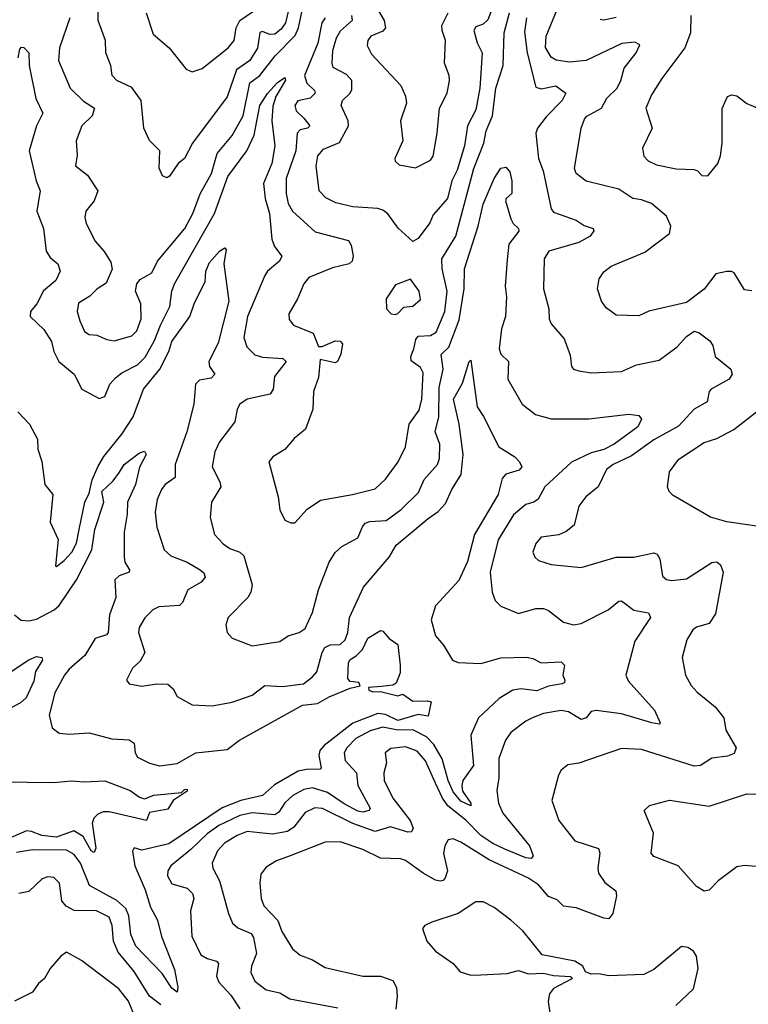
# Model space of a CAD drawing. Extents: x 1552033 to 1694788, y 811965 to 917215.
# Tile 41 of 256: x 1574458 to 1577361, y 849613 to 853538. Entities that reach past the tile are written whole.
import ezdxf

# ---------------------------------------------------------------- set-up
doc = ezdxf.new("R2010")
doc.units = 0

msp = doc.modelspace()

# ---------------------------------------------------------------- linework, layer by layer
at = {"layer": '0CON20XD'}
for points in [[(1575538.4, 853615), (1575516.7, 853525), (1575500.4, 853499.6), (1575475, 853480), (1575455, 853478.8), (1575425, 853490.6), (1575415, 853487.1), (1575405, 853424.4), (1575375.4, 853374.6), (1575321.8, 853338.2), (1575285, 853230.6), (1575147.3, 853045), (1575115.4, 852984.6), (1575090, 852965), (1575055, 852913.3), (1575045, 852906.7), (1575026.7, 852915), (1575013.6, 852946.4), (1575016, 853015), (1574975.6, 853055.6), (1574953.5, 853105), (1574941.8, 853215), (1574905, 853268), (1574845, 853295.7), (1574826.9, 853315), (1574821.2, 853355), (1574801.5, 853405), (1574800.4, 853455), (1574770.8, 853535), (1574770.7, 853575)], [(1574962.3, 853565), (1574990.2, 853480.2), (1575054, 853425), (1575120.9, 853340.9), (1575145, 853329.2), (1575185, 853342.5), (1575288.9, 853425), (1575312.1, 853455), (1575320.2, 853505), (1575335.3, 853535), (1575465, 853624.4)], [(1576360.4, 853635), (1576323.2, 853536.8), (1576305, 853520.3), (1576275, 853508.8), (1576267.8, 853495), (1576280.2, 853445), (1576300.8, 853405), (1576291.7, 853265), (1576275, 853178.6), (1576241.8, 853115), (1576229.8, 853035), (1576201.5, 852938.5), (1576179.5, 852895), (1576161.9, 852825), (1576105, 852760), (1576091.7, 852728.3), (1576045, 852666), (1576025, 852653.3), (1575966.2, 852706.2), (1575925, 852764.4), (1575905, 852778.8), (1575885, 852785.4), (1575785, 852792.1), (1575718.1, 852808.1), (1575677.3, 852827.3), (1575650.9, 852855), (1575639.7, 852955), (1575646.4, 852995), (1575668.9, 853021.1), (1575732.2, 853047.8), (1575768.8, 853115), (1575766.9, 853135), (1575739.5, 853195), (1575744.1, 853215.9), (1575775, 853244.5), (1575780.9, 853259.1), (1575781.6, 853295), (1575759.8, 853319.8), (1575707.5, 853347.5), (1575702.5, 853365), (1575705.9, 853415), (1575720.8, 853465), (1575736.4, 853493.6), (1575784.7, 853535.3), (1575781.4, 853555)], [(1575868.5, 853605), (1575909.7, 853535), (1575915.4, 853505), (1575905, 853491.5), (1575857.7, 853472.3), (1575845.4, 853455), (1575842.7, 853435), (1575860.1, 853400.1), (1575977.1, 853275), (1575995, 853233.3), (1575998.9, 853205), (1575975.6, 853135), (1575984.2, 853055), (1575953.3, 852985), (1575953.8, 852973.8), (1575969.5, 852959.5), (1576035, 852947.5), (1576095, 852978), (1576105, 852993.3), (1576121.2, 853085), (1576130.4, 853185), (1576161.2, 853245), (1576170.8, 853295), (1576169.6, 853315), (1576150.8, 853365), (1576154.6, 853455), (1576140.7, 853495), (1576140.3, 853515), (1576165.2, 853564.8)], [(1574657.6, 853545), (1574616.5, 853425), (1574612.9, 853375), (1574658.9, 853265), (1574713, 853213), (1574756.1, 853185), (1574747.7, 853155), (1574705.6, 853115), (1574682.9, 853055), (1574687, 852997), (1574681.1, 852955), (1574728.2, 852918.3), (1574770, 852855), (1574755.5, 852815), (1574722.2, 852775), (1574718.5, 852748.5), (1574723.3, 852725), (1574759.5, 852655), (1574795, 852614.2), (1574821.5, 852571.5), (1574826.7, 852543.3), (1574802.2, 852487.8), (1574765, 852463.3), (1574737.8, 852435), (1574692.2, 852407.8), (1574687.7, 852375), (1574697.9, 852337.9), (1574716.9, 852295), (1574735, 852282.2), (1574765, 852280.6), (1574805, 852262.5), (1574835, 852257.5), (1574905, 852277.1), (1574925, 852297.1), (1574942.4, 852345), (1574941.1, 852405), (1574919.6, 852455), (1574924.7, 852485.3), (1574938.1, 852501.9), (1574985, 852528.5), (1575007.7, 852575), (1575115.7, 852705), (1575148.3, 852765), (1575176.9, 852843.1), (1575222.7, 852925), (1575245.5, 853004.5), (1575305, 853076.1), (1575348.9, 853155), (1575374.6, 853285.4), (1575414.6, 853315.4), (1575476.5, 853393.5), (1575555.3, 853474.7), (1575569.2, 853505), (1575587.4, 853592.6)], [(1575674.7, 853545), (1575662.1, 853525), (1575645.6, 853444.4), (1575593.4, 853315), (1575602.4, 853285), (1575632.7, 853255), (1575635.5, 853245), (1575614.8, 853225.2), (1575565.9, 853214.1), (1575554.6, 853195), (1575559.6, 853175), (1575590.6, 853145), (1575613.5, 853115), (1575605, 853105.6), (1575575, 853098.7), (1575563.3, 853085), (1575558.9, 853015), (1575520.3, 852905), (1575519.3, 852845), (1575527.9, 852805), (1575545, 852774.6), (1575635, 852691.8), (1575768, 852658), (1575778.7, 852638.7), (1575787.3, 852595), (1575783.1, 852575), (1575770.8, 852565), (1575705, 852548.9), (1575610.4, 852509.6), (1575590, 852485), (1575565.5, 852425), (1575530.5, 852365), (1575532.4, 852342.4), (1575549.5, 852319.5), (1575628, 852288), (1575648.1, 852235), (1575662.9, 852235), (1575715, 852257.3), (1575735, 852255.6), (1575744.4, 852245), (1575737.3, 852205), (1575724.2, 852175), (1575715, 852170.4), (1575655, 852183.3), (1575649.2, 852110.8), (1575629.1, 852055), (1575626.5, 851985), (1575597.5, 851905), (1575551.7, 851868.3), (1575515, 851824), (1575466.2, 851795), (1575451.2, 851775), (1575487.5, 851635), (1575494.1, 851584.1), (1575515, 851542.5), (1575538.3, 851531.7), (1575555, 851532.5), (1575603.2, 851586.8), (1575657.1, 851622.9), (1575784.5, 851644.5), (1575875, 851667.8), (1575915, 851705.6), (1575965.4, 851775), (1575994.6, 851835), (1576010, 851925), (1576049, 851981), (1576060.2, 852025), (1576065, 852130), (1576055, 852151.2), (1576017.5, 852177.5), (1576016.2, 852195), (1576028.8, 852225), (1576036.8, 852263.2), (1576045, 852275.8), (1576095, 852278.3), (1576117.4, 852292.6), (1576151.7, 852375), (1576160.7, 852455), (1576141.3, 852545), (1576140.4, 852585), (1576196, 852675), (1576267.6, 852945), (1576307.5, 853045), (1576316.3, 853095), (1576341.4, 853155), (1576355.5, 853265), (1576384.1, 853355), (1576388.4, 853485), (1576410, 853565)], [(1577375, 852456.7), (1577345, 852461.2), (1577305, 852528), (1577294.4, 852534.4), (1577275, 852534.5), (1577231.1, 852525), (1577185, 852463.6), (1577115, 852410), (1576965, 852376.2), (1576925, 852357.8), (1576835, 852360), (1576795, 852388.6), (1576775.6, 852415), (1576760, 852465), (1576766.7, 852505), (1576785, 852532.9), (1576814.7, 852555.3), (1576948.4, 852611.6), (1577046.5, 852685), (1577052.1, 852715), (1577035, 852754.3), (1576975, 852804.5), (1576935, 852820), (1576901.2, 852825), (1576845, 852861.8), (1576715, 852893.5), (1576674.6, 852924.6), (1576667.8, 852945), (1576694.4, 853105), (1576708.6, 853141.4), (1576717.4, 853152.6), (1576775.7, 853185), (1576797.5, 853225), (1576838.7, 853265), (1576853.6, 853295), (1576865.9, 853345), (1576914.7, 853405), (1576928.1, 853438.1), (1576908.1, 853448.1), (1576857.6, 853442.4), (1576715, 853375.3), (1576648.9, 853368.9), (1576595, 853376), (1576575, 853388.8), (1576553.3, 853426.7), (1576555, 853472.5), (1576608.9, 853601.1)], [(1576477.8, 853545), (1576469.4, 853489.4), (1576480, 853405), (1576515, 853268.6), (1576535, 853261.8), (1576593.6, 853273.6), (1576634.4, 853245), (1576619.4, 853215), (1576555, 853150.4), (1576521.5, 853105), (1576514.7, 853085.3), (1576525.3, 852985), (1576543.3, 852935), (1576575, 852784), (1576585, 852770.4), (1576675, 852737.9), (1576707.1, 852717.1), (1576743.3, 852705), (1576746, 852696), (1576730.8, 852675), (1576685, 852649.2), (1576565.8, 852615), (1576547.7, 852585), (1576545.5, 852465), (1576565.5, 852385), (1576568.1, 852345), (1576576, 852325), (1576626.9, 852265), (1576650.9, 852200.9)], [(1576770.3, 853540.3), (1576785, 853537.1), (1576835, 853547.7)], [(1577131.5, 853555), (1577130.4, 853485), (1577108.2, 853425), (1577016.2, 853303.8), (1576975, 853237.5), (1576952.2, 853185), (1576978, 853105), (1576939.2, 853025), (1576945, 852994), (1576962, 852975), (1576995, 852959.6), (1577073.1, 852943.1), (1577145, 852940), (1577158.8, 852935), (1577175, 852916.7), (1577200, 852915), (1577240, 852965), (1577250.6, 852995), (1577256.9, 853045), (1577256.9, 853183.1), (1577278.3, 853231.7), (1577295, 853238.8), (1577315, 853234), (1577355, 853203.1), (1577405, 853181.8)], [(1574452.1, 853385), (1574459.2, 853420.8), (1574465, 853428.5), (1574475, 853426.4), (1574495.3, 853405), (1574496.5, 853355), (1574523.2, 853223.2), (1574551.1, 853165), (1574525.5, 853114.5), (1574495.9, 853015), (1574523.4, 852895), (1574540, 852855), (1574526.2, 852775), (1574553.4, 852705), (1574564.4, 852615), (1574580, 852590), (1574610.9, 852565), (1574619.4, 852535), (1574602.6, 852497.4), (1574553.2, 852456.8), (1574527.1, 852405), (1574500.9, 852375), (1574500.4, 852355), (1574555, 852303.3), (1574584.5, 852255), (1574594.6, 852215), (1574614.7, 852174.7), (1574675, 852124.3), (1574705.5, 852065.5), (1574775, 852027.5), (1574798, 852035), (1574817.3, 852085), (1574839.9, 852110.1), (1574865, 852130.4), (1574928.1, 852161.9), (1574958.1, 852191.9), (1574995, 852258.8), (1575019.9, 852320.1), (1575057, 852395), (1575064.1, 852455), (1575075.2, 852485), (1575234.5, 852765.5), (1575287.6, 852912.4), (1575363.2, 853015), (1575393, 853077), (1575415.2, 853195), (1575445, 853243.5), (1575485, 853287.5), (1575515, 853306.7), (1575517, 853297), (1575478.3, 853231.7), (1575466.8, 853193.2), (1575463, 853135), (1575474.1, 853035), (1575462.2, 852965), (1575429.6, 852885), (1575436.1, 852825), (1575453, 852765), (1575462.3, 852662.3), (1575474, 852634), (1575502.5, 852595), (1575493.1, 852575), (1575445.6, 852535), (1575435, 852518), (1575365.2, 852355), (1575351.2, 852271.2), (1575363.6, 852233.6), (1575395, 852201.5), (1575425, 852192.9), (1575506.9, 852186.9), (1575520.5, 852175), (1575473.9, 852115), (1575468.5, 852065), (1575455.6, 852045), (1575365, 852025.3), (1575335.6, 852005), (1575324.5, 851985), (1575315.4, 851934.6), (1575254.5, 851855), (1575236.2, 851815), (1575225.5, 851755), (1575255.4, 851695), (1575259.5, 851675), (1575221.9, 851615), (1575217, 851553), (1575234.4, 851485), (1575268.6, 851448.6), (1575295, 851429.6), (1575335, 851415.4), (1575351, 851401), (1575384.5, 851285), (1575379.1, 851255), (1575367.5, 851235), (1575289.2, 851155), (1575280, 851125), (1575284.3, 851094.3), (1575305, 851072.5), (1575385, 851042.2), (1575495, 851059.4), (1575528.2, 851081.8), (1575571.2, 851095), (1575595, 851111.2), (1575624.5, 851175), (1575648.8, 851265), (1575691.3, 851375), (1575715, 851413.1), (1575741.9, 851438.1), (1575805, 851471.9), (1575823.3, 851516.7), (1575835, 851530.9), (1575852.7, 851537.3), (1575918.5, 851541.5), (1575978, 851585), (1576047, 851653), (1576069.2, 851705), (1576123.2, 851765), (1576130.9, 851789.1), (1576131.9, 851845), (1576113.8, 851895), (1576128.5, 851955), (1576128.9, 852071.1), (1576145.6, 852145), (1576137.5, 852202.5), (1576167.2, 852232.8), (1576208.7, 852341.3), (1576229, 852465), (1576230, 852545), (1576284, 852715), (1576305, 852802.9), (1576348.6, 852905), (1576374.5, 852945.5), (1576395, 852949.2), (1576411.2, 852931.2), (1576418.8, 852895), (1576418.9, 852845), (1576396.5, 852825), (1576394.1, 852815), (1576415, 852743.8), (1576424.7, 852724.7), (1576445.4, 852705.4), (1576446.9, 852695), (1576407.4, 852642.6), (1576400.7, 852580.7), (1576391.6, 852475), (1576397.6, 852432.4), (1576393.2, 852355), (1576377.3, 852305), (1576368.7, 852225), (1576375.5, 852205), (1576405.5, 852175), (1576403.1, 852105), (1576459.5, 852005), (1576513.6, 851963.6), (1576575, 851946.9), (1576725, 851946.2), (1576885, 851965.8), (1576925, 851960), (1576935.8, 851945.8), (1576920.8, 851915), (1576826, 851845), (1576785, 851824.3), (1576735, 851811.3), (1576656.8, 851773.2), (1576550.8, 851675), (1576524, 851626), (1576506.2, 851615), (1576475, 851604.6), (1576425.5, 851564.5), (1576364.4, 851464.4), (1576332.1, 851335), (1576340, 851255), (1576352.1, 851222.1), (1576375, 851199.2), (1576445, 851170), (1576515, 851190.4), (1576545, 851190.9), (1576565, 851182.5), (1576625, 851135.6), (1576665, 851125.5), (1576695, 851130.4), (1576803.1, 851185), (1576845, 851219.4), (1576855, 851220.6), (1576905, 851183.4), (1576963.1, 851173.1), (1576970.8, 851155), (1576909.3, 851060.7), (1576873.3, 850925), (1576882.4, 850902.4), (1576987.5, 850785), (1577009.2, 850735), (1577005, 850730), (1576976.7, 850735), (1576855, 850770), (1576755, 850784.1), (1576735, 850780), (1576714.7, 850755.3), (1576695, 850747.9), (1576645, 850778.2), (1576615, 850783.8), (1576545, 850772.1), (1576504, 850756), (1576475, 850741.5), (1576414.3, 850695.7), (1576393.6, 850665), (1576367.3, 850592.7), (1576367.5, 850515), (1576358.9, 850465), (1576365.4, 850415), (1576382.3, 850375), (1576489.3, 850245), (1576504.3, 850205), (1576496.2, 850193.8), (1576475, 850196.6), (1576391.4, 850231.4), (1576343.7, 850253.7), (1576295, 850285.8), (1576235, 850347.1), (1576163.9, 850403.8), (1576142.1, 850435), (1576114.3, 850494.3), (1576075, 850582.7), (1576041.9, 850621.9), (1575995, 850639.5), (1575937.1, 850632.9), (1575914.3, 850615), (1575919.6, 850575), (1575909.4, 850535), (1575910.3, 850505), (1575944.7, 850435), (1576013.8, 850345), (1576025.3, 850315), (1576019.3, 850300.7), (1576005, 850298.4), (1575935, 850320), (1575875, 850302.2), (1575785, 850333.1), (1575665, 850392.9), (1575633.5, 850396.5), (1575595, 850376.7), (1575550.7, 850319.3), (1575525, 850301), (1575465, 850290.4), (1575365, 850301.9), (1575325, 850286.2), (1575273.8, 850255), (1575246.9, 850225), (1575225.4, 850175), (1575227.7, 850155), (1575253.8, 850105), (1575289.6, 849975), (1575306.4, 849936.4), (1575327.6, 849917.6), (1575380, 849895), (1575389.5, 849879.5), (1575401.9, 849815), (1575381.3, 849765), (1575379.1, 849739.1), (1575395, 849704.5), (1575440.7, 849670.8), (1575495, 849658.2), (1575535, 849634.1), (1575725, 849598.8)], [(1574450.8, 851975), (1574497.5, 851925), (1574528.9, 851865), (1574530, 851825), (1574546.4, 851776.4), (1574558.6, 851685), (1574590, 851645), (1574579.6, 851535), (1574612, 851465), (1574600.7, 851360.7), (1574605, 851357.5), (1574635, 851381.4), (1574665.5, 851415), (1574685, 851451.2), (1574695.2, 851504.8), (1574718.1, 851615), (1574735, 851650), (1574746.5, 851703.5), (1574771.6, 851758.4), (1574793.3, 851796.7), (1574865.2, 851884.8), (1574910.5, 851955), (1574951.8, 852065), (1575017, 852145), (1575052.4, 852215), (1575064.8, 852255), (1575136.5, 852355), (1575155, 852409.2), (1575197.6, 852492.4), (1575200.4, 852535), (1575215, 852569.4), (1575255, 852616.9), (1575275, 852628.8), (1575281.2, 852621.2), (1575271.5, 852565), (1575291.8, 852415), (1575248.6, 852248.6), (1575212.3, 852175), (1575213.8, 852155), (1575235.7, 852125), (1575220.9, 852109.1), (1575175, 852100.9), (1575158.5, 852085), (1575152.5, 852005), (1575124.1, 851895), (1575077.4, 851765), (1575077.5, 851712.5), (1575038.1, 851685), (1575022.7, 851665), (1575006.2, 851625), (1574997.9, 851575), (1575004.6, 851515), (1575034, 851424), (1575060.4, 851400.4), (1575125.6, 851375), (1575177.1, 851345), (1575192.2, 851332.2), (1575197.8, 851315), (1575180.8, 851295), (1575128.5, 851265), (1575106.5, 851215), (1575095, 851202.5), (1575013.2, 851196.8), (1574988.1, 851185), (1574956.2, 851153.8), (1574934.7, 851115.3), (1574931.8, 851095), (1574957.3, 851015), (1574938.8, 850981.2), (1574907.1, 850952.9)], [(1575955, 852362.5), (1575965, 852366), (1575987.9, 852392.1), (1576025, 852396), (1576055, 852422.5), (1576050, 852455), (1576015, 852503.3), (1575955, 852481.2), (1575918.8, 852425), (1575920, 852385), (1575937.5, 852365), (1575955, 852362.5)], [(1576650.9, 852200.9), (1576656, 852155), (1576664.5, 852144.5), (1576685, 852137.5), (1576735, 852130), (1576855.8, 852135.8), (1576915, 852161.9), (1577005, 852181.1), (1577076.9, 852233.1), (1577115, 852274.4), (1577145.6, 852295.6), (1577165, 852289.2), (1577208.1, 852258.1), (1577219.2, 852239.2), (1577228.5, 852195), (1577290.8, 852145), (1577297.1, 852125), (1577284.3, 852105), (1577212.9, 852065), (1577204.6, 852055), (1577196.7, 852015), (1577145.2, 851984.8), (1577082.2, 851917.8), (1576985, 851862.6), (1576895, 851798.8), (1576822.9, 851765), (1576795.6, 851745), (1576763.1, 851675), (1576712.9, 851635), (1576685, 851598), (1576666.8, 851523.2), (1576635, 851497.3), (1576606.4, 851483.6), (1576535, 851474.3), (1576515, 851450), (1576502.2, 851415), (1576510, 851395), (1576525, 851382.2), (1576575, 851365.6), (1576695, 851353.3), (1576834.5, 851395.5), (1576905, 851394.6), (1576985, 851412.2), (1576997.5, 851407.5), (1577008.9, 851388.9), (1577018.8, 851318.8), (1577035, 851306.5), (1577055, 851302.7), (1577115, 851308.7), (1577215, 851373.8), (1577235, 851376.2), (1577250, 851365), (1577260.8, 851335), (1577230.5, 851169.5), (1577205, 851131.1), (1577155, 851116.4), (1577140, 851105), (1577115.6, 851065), (1577096.9, 850995), (1577111.1, 850925), (1577133.3, 850883.3), (1577156.9, 850856.9), (1577228.3, 850798.3), (1577263.3, 850755), (1577270.6, 850705), (1577312, 850635), (1577305, 850612.1), (1577277.9, 850602.1), (1577215, 850593.7), (1577170, 850565), (1577145, 850561.8), (1576935, 850628.2), (1576855, 850631.8), (1576685, 850574.4), (1576642.2, 850567.8), (1576615, 850546), (1576604.5, 850525.5), (1576578.1, 850425), (1576605.5, 850345.5), (1576669.2, 850265), (1576763.4, 850233.4), (1576769.5, 850215), (1576761.5, 850155), (1576764.4, 850135), (1576788.6, 850098.6), (1576832.5, 850065), (1576835.7, 850045.7), (1576821.4, 849975), (1576805, 849954), (1576785, 849955.6), (1576675, 849997.1), (1576625, 850003.3), (1576599, 850029), (1576565, 850042.7), (1576525, 850089.6), (1576485.4, 850115), (1576328.1, 850188.1), (1576215, 850259.6), (1576185, 850271.9), (1576165, 850268), (1576152.5, 850245), (1576146.2, 850213.8), (1576162.2, 850145), (1576153.2, 850116.8), (1576145, 850105.8), (1576135, 850103.5), (1576115, 850108), (1576065, 850135.4), (1575995, 850186.4), (1575975, 850192.5), (1575895, 850195.4), (1575825, 850229.7), (1575735, 850260), (1575675, 850259.5), (1575536, 850204), (1575480.8, 850185), (1575440, 850160), (1575418.9, 850131.1), (1575414.6, 850095), (1575420, 850035), (1575430.5, 850005), (1575486.8, 849946.8), (1575502.7, 849902.7), (1575545, 849834.3), (1575575, 849808.1), (1575625, 849789.4), (1575675, 849760), (1575825, 849725.5), (1575895, 849724.5), (1575945, 849707.1), (1575959.7, 849679.7), (1575961.5, 849645), (1575956.1, 849593.9)], [(1574907.1, 850952.9), (1574883.8, 850905), (1574895, 850890), (1574945, 850880.6), (1575005, 850890.5), (1575048.8, 850888.8), (1575070, 850870), (1575085, 850840), (1575145, 850806), (1575225, 850803.1), (1575305, 850816.7), (1575384, 850845), (1575435, 850883.3), (1575505, 850879.2), (1575589.5, 850890.5), (1575625, 850917.5), (1575641.7, 850938.3), (1575663.1, 851015), (1575674.4, 851035.6), (1575695, 851045.3), (1575735, 851047.3), (1575754.5, 851065), (1575765.4, 851095), (1575772.3, 851155), (1575828.5, 851275), (1575929.6, 851395), (1575957.6, 851442.4), (1576085, 851549.4), (1576125, 851577.8), (1576155, 851608.7), (1576180, 851665), (1576217, 851725), (1576224.8, 851805), (1576208.4, 851925), (1576186.2, 852025), (1576221.7, 852088.3), (1576248.8, 852175), (1576255, 852180), (1576280.6, 851995), (1576306.1, 851956.1), (1576366.7, 851835), (1576430.6, 851795), (1576449.4, 851775), (1576458.1, 851755), (1576448.1, 851741.9), (1576394.5, 851725.5), (1576380.9, 851709.1), (1576364.4, 851645), (1576270.7, 851485), (1576241.6, 851378.4), (1576208.1, 851301.9), (1576115, 851200.8), (1576096.8, 851145), (1576115, 851082), (1576147.1, 851045), (1576181.9, 850985), (1576205, 850975.4), (1576295, 850971.6), (1576375, 850994.3), (1576476.7, 850996.7), (1576501.8, 850991.8), (1576535, 850973.6), (1576615, 850977.5), (1576628, 850965), (1576622.5, 850925), (1576630, 850905), (1576628.8, 850895), (1576619.7, 850890.3), (1576565, 850880.7), (1576518, 850862), (1576455, 850870), (1576422.5, 850865), (1576368.7, 850831.3), (1576285.8, 850754.2), (1576254.8, 850685.2), (1576266.7, 850565), (1576224.2, 850505), (1576219.3, 850485), (1576222.5, 850462.5), (1576255.3, 850415), (1576255, 850403.9), (1576215, 850422.3), (1576185, 850459.1), (1576165, 850504.6), (1576141.5, 850591.5), (1576107.9, 850647.9), (1576079.5, 850679.5), (1576025, 850706.7), (1575965, 850706.1), (1575905, 850717.8), (1575855, 850703), (1575797.8, 850672.2), (1575761.4, 850635), (1575750.6, 850615), (1575755.3, 850585), (1575799.7, 850535), (1575805.7, 850485), (1575853.9, 850395), (1575850.5, 850385), (1575825, 850378.5), (1575805, 850382.6), (1575751.2, 850411.2), (1575685, 850457.3), (1575625, 850476.2), (1575590.8, 850469.2), (1575546.6, 850445), (1575514.3, 850415.7), (1575491.1, 850378.9), (1575475, 850368.4), (1575385, 850376.1), (1575335, 850365.5), (1575252.1, 850325), (1575205, 850291.7), (1575140.5, 850229.5), (1575060.8, 850165), (1575048.2, 850145), (1575046.9, 850125), (1575065, 850092.5), (1575125, 850075.8), (1575147.1, 850055), (1575151.6, 850035), (1575138.4, 849985), (1575143.9, 849885), (1575180.1, 849810.1), (1575205, 849795.3), (1575242.5, 849785), (1575250.5, 849775), (1575242.3, 849725), (1575251.4, 849701.4), (1575299.8, 849649.8), (1575335.4, 849595)], [(1577467.5, 851507.5), (1577275, 851536.4), (1577210, 851555), (1577061.2, 851641.2), (1577045, 851656.7), (1577039.4, 851675), (1577047.1, 851735), (1577083.8, 851786.2), (1577185, 851852.7), (1577235, 851868.2), (1577303.6, 851903.6), (1577405, 851984.2)], [(1574437.5, 851165), (1574463.8, 851143.8), (1574495, 851140.9), (1574525, 851147.7), (1574595.3, 851185), (1574615, 851202.5), (1574684.8, 851305), (1574745.6, 851425), (1574757.9, 851505), (1574793.4, 851615), (1574785, 851657.5), (1574831.2, 851698.8), (1574855.9, 851734.1), (1574875, 851764.1), (1574935, 851811.2), (1574955, 851817.5), (1574962.5, 851805), (1574935.8, 851754.2), (1574919.2, 851685), (1574888.4, 851615), (1574887, 851567), (1574874.7, 851494.7), (1574873.9, 851395), (1574877.1, 851375), (1574895.8, 851345), (1574894.2, 851335.8), (1574855, 851320.5), (1574837.8, 851305), (1574841.8, 851235), (1574816.5, 851165), (1574810.9, 851095), (1574803.9, 851086.1), (1574759.2, 851070.8), (1574717.4, 851002.6), (1574655, 850948.2), (1574636.8, 850925), (1574598.9, 850855), (1574575.6, 850765), (1574587.5, 850715), (1574615, 850693.1), (1574655, 850689.1), (1574735, 850694.4), (1574825, 850670.4), (1574895, 850667.1), (1574915, 850653.3), (1574918.5, 850615), (1574927.6, 850597.6), (1574975, 850573.5), (1575015, 850563.8), (1575085, 850572.7), (1575160, 850615), (1575285, 850628), (1575334.2, 850665.8), (1575585, 850805.2), (1575645, 850811.4), (1575691.1, 850838.9), (1575775, 850873), (1575815, 850882.5), (1575808.9, 850895), (1575775, 850900), (1575765, 850911.2), (1575768.7, 850975), (1575775, 850987.7), (1575798.5, 851001.5), (1575823.3, 851026.7), (1575845, 851071.8), (1575895, 851102.5), (1575905, 851100), (1575930.7, 851070.7), (1575965, 851047.5), (1575974.6, 850964.6), (1575974.4, 850934.4), (1575957.4, 850892.6), (1575944.7, 850885.3), (1575900.2, 850880.2), (1575848, 850875), (1575848.6, 850865), (1575865, 850858.7), (1575895, 850859.6), (1575965, 850842.9), (1575985, 850848.8), (1576025, 850820.9), (1576082.7, 850822.7), (1576098.1, 850818.1), (1576085, 850761.9), (1576045, 850767.6), (1575965, 850743.4), (1575915, 850768), (1575885, 850771.8), (1575785, 850733.9), (1575671, 850645), (1575653.3, 850625), (1575649.5, 850605), (1575659.5, 850555), (1575655, 850549.4), (1575600.9, 850549.1), (1575568.3, 850541.7), (1575472.9, 850487.1), (1575425, 850444.8), (1575338.8, 850425), (1575265, 850395.4), (1575052.1, 850252.1), (1574945, 850226.7), (1574915, 850236.2), (1574907.3, 850222.7), (1574917.2, 850165), (1574958.8, 850068.8), (1574979.6, 849999.6), (1575007.6, 849947.6), (1575023.6, 849883.6), (1575075, 849752), (1575088.9, 849681.1), (1575085, 849661.4), (1575065, 849676.5), (1575025.6, 849735.6), (1574921.2, 849845), (1574900.5, 849890.5), (1574893.4, 849965), (1574881.5, 849995), (1574845, 850026.2), (1574736.7, 850086.7), (1574700.8, 850175), (1574675, 850210), (1574645, 850227), (1574509, 850229), (1574445, 850218.4)], [(1574425, 850940), (1574495, 850985.6), (1574525, 850998.9), (1574546.2, 850995), (1574549.2, 850985), (1574521.1, 850938.9), (1574515, 850901.2), (1574483.5, 850835), (1574461.1, 850815), (1574398.9, 850781.1)], [(1574385, 850499.5), (1574595, 850497.3), (1574665, 850503.6), (1574715, 850499.1), (1574797, 850503), (1574898, 850465), (1574935, 850438.5), (1574955, 850431.5), (1574993, 850447), (1575102.7, 850457.3), (1575115, 850469.4), (1575125, 850470), (1575125, 850462), (1575070, 850425), (1575048.8, 850391.2), (1574975, 850377.5), (1574964, 850346), (1574815, 850380.4), (1574790.3, 850379.7), (1574769.4, 850370.6), (1574753.9, 850355), (1574747.1, 850335), (1574762.3, 850235), (1574755, 850218.1), (1574743.4, 850225), (1574711.8, 850281.8), (1574673.7, 850303.7), (1574605, 850279.3), (1574547.1, 850285), (1574505, 850302.2), (1574485, 850304), (1574371.2, 850255)], [(1577391.7, 850161.7), (1577345, 850166.7), (1577315, 850161.2), (1577240.8, 850105), (1577205, 850067.5), (1577185, 850063.8), (1577155, 850082), (1577081.2, 850165), (1576985, 850202), (1576974.2, 850215), (1576982.9, 850295), (1576946.2, 850385), (1576966.7, 850405), (1577046.7, 850426.7), (1577205, 850403.1), (1577355, 850451.4), (1577395, 850450.6)], [(1575020.9, 849610.9), (1574975.4, 849645), (1574915, 849744.1), (1574850.8, 849820.8), (1574832.5, 849865), (1574827.2, 849927.2), (1574815, 849959.6), (1574764, 849985), (1574675, 849987.3), (1574643.3, 850003.3), (1574626.8, 850025), (1574616.8, 850095), (1574595, 850118.2), (1574569.8, 850120.2), (1574547.3, 850112.7), (1574495, 850062.9), (1574455, 850054.5)], [(1577071.5, 849608.5), (1577142, 849675), (1577161.4, 849755), (1577154.1, 849804.1), (1577142.5, 849825), (1577119.5, 849839.5), (1577095, 849843.8), (1576985, 849751.2), (1576945, 849732), (1576805, 849725.8), (1576765, 849734.2), (1576735, 849733.3), (1576712, 849742), (1576701.2, 849765), (1576670, 849785), (1576539.3, 849809.3), (1576462.9, 849905), (1576415, 849948.6), (1576348.6, 849998.6), (1576305, 850020.8), (1576275, 850020.6), (1576205, 849974.4), (1576099.7, 849940.3), (1576072.7, 849927.3), (1576062.5, 849915), (1576080, 849865), (1576115, 849824), (1576185.5, 849775.5), (1576212.5, 849742.5), (1576255, 849729.2), (1576295, 849730), (1576400, 849735), (1576445, 849748), (1576485, 849734), (1576545, 849737.5), (1576585, 849726.9), (1576653, 849723), (1576660, 849715), (1576584.1, 849675.9), (1576568.5, 849655), (1576563.4, 849623.4), (1576581.4, 849505)], [(1574930.5, 849530.5), (1574891.8, 849625), (1574853.8, 849675), (1574705, 849786.9), (1574645, 849820), (1574622, 849805), (1574580, 849755), (1574556.9, 849715), (1574533.1, 849695), (1574509.2, 849660.8), (1574438, 849625)]]:
    msp.add_lwpolyline(points, dxfattribs=at)

doc.saveas('drawing.dxf')
